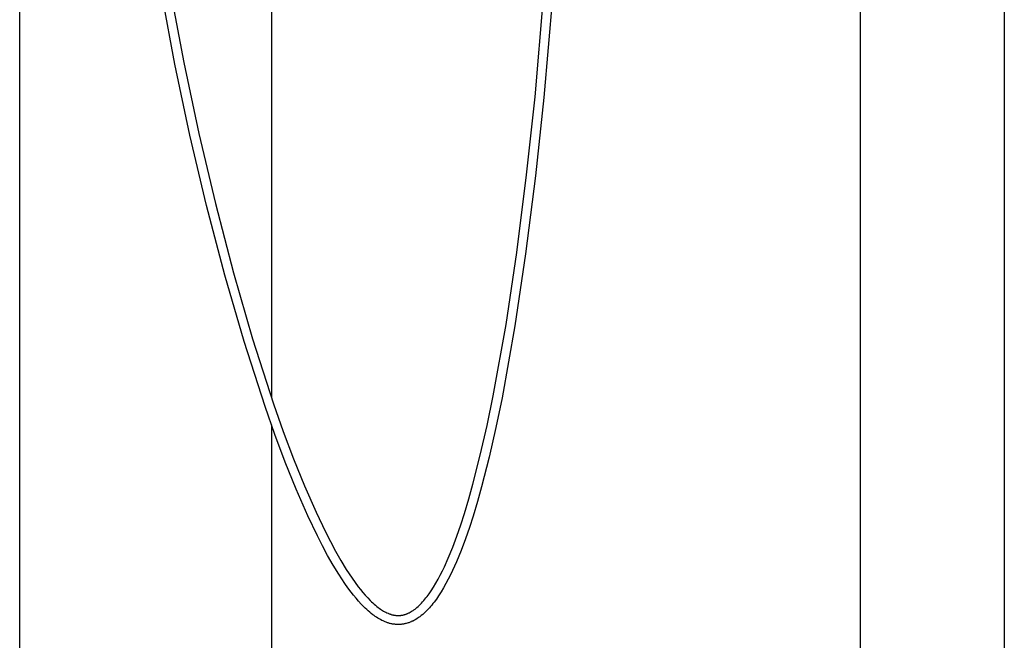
# Model space of a CAD drawing. Header units: millimetres. Extents: x 5000 to 6232, y 0 to 1346.
# Tile 6 of 11: x 5720 to 5830, y 1099 to 1169. Entities that reach past the tile are written whole.
import ezdxf

# ---------------------------------------------------------------- set-up
doc = ezdxf.new("R2010")
doc.units = ezdxf.units.MM
doc.layers.add('Make2D$Sichtbar$Kurven', color=18, linetype='Continuous', true_color=0x000000)

msp = doc.modelspace()

# ---------------------------------------------------------------- linework, layer by layer
at = {"layer": 'Make2D$Sichtbar$Kurven', "color": 18, "lineweight": -3, "true_color": 0x000000}
for p, q in [((5720.01, 723.54), (5720.01, 1223.54)), ((5748.01, 1223.54), (5748.01, 1126.47)), ((5813.51, 737.54), (5813.51, 1223.54)), ((5829.51, 1223.54), (5829.51, 737.54)), ((5777.33, 1159.93), (5778.79, 1177.26)), ((5779.79, 1177.19), (5778.32, 1159.84)), ((5736.77, 1171.71), (5738.25, 1163.75)), ((5737.27, 1163.56), (5735.78, 1171.54)), ((5738.95, 1155.65), (5737.27, 1163.56)), ((5738.25, 1163.75), (5739.93, 1155.86)), ((5776.39, 1151.26), (5777.33, 1159.93)), ((5778.32, 1159.84), (5777.38, 1151.14)), ((5740.8, 1147.82), (5738.95, 1155.65)), ((5739.93, 1155.86), (5741.77, 1148.06)), ((5775.29, 1142.6), (5776.39, 1151.26)), ((5777.38, 1151.14), (5776.28, 1142.46)), ((5742.83, 1140.08), (5740.8, 1147.82)), ((5741.77, 1148.06), (5743.79, 1140.34)), ((5774.1, 1134.61), (5775.29, 1142.6)), ((5776.28, 1142.46), (5775.08, 1134.44)), ((5744.96, 1132.72), (5742.83, 1140.08)), ((5743.79, 1140.34), (5745.91, 1133.01)), ((5772.67, 1126.65), (5774.1, 1134.61)), ((5775.08, 1134.44), (5773.65, 1126.45)), ((5747.3, 1125.46), (5744.96, 1132.72)), ((5745.91, 1133.01), (5748.25, 1125.78)), ((5748.25, 1125.78), (5749.33, 1122.7)), ((5771.99, 1123.35), (5772.67, 1126.65)), ((5773.65, 1126.45), (5772.97, 1123.14)), ((5748.39, 1122.36), (5747.3, 1125.46)), ((5748.01, 1123.42), (5748.01, 737.54)), ((5749.33, 1122.7), (5750.47, 1119.65)), ((5771.24, 1120.07), (5771.99, 1123.35)), ((5772.97, 1123.14), (5772.22, 1119.84)), ((5749.54, 1119.29), (5748.39, 1122.36)), ((5750.76, 1116.27), (5749.54, 1119.29)), ((5750.47, 1119.65), (5751.68, 1116.66)), ((5770.42, 1116.82), (5771.24, 1120.07)), ((5772.22, 1119.84), (5771.38, 1116.55)), ((5752.06, 1113.3), (5750.76, 1116.27)), ((5751.68, 1116.66), (5752.97, 1113.71)), ((5769.96, 1115.2), (5770.42, 1116.82)), ((5771.38, 1116.55), (5770.92, 1114.92)), ((5769.48, 1113.59), (5769.96, 1115.2)), ((5770.92, 1114.92), (5770.43, 1113.29)), ((5752.97, 1113.71), (5754.01, 1111.53)), ((5753.12, 1111.08), (5752.06, 1113.3)), ((5769.07, 1112.33), (5769.48, 1113.59)), ((5770.43, 1113.29), (5770.02, 1112.01)), ((5754.01, 1111.53), (5754.56, 1110.45)), ((5768.64, 1111.07), (5769.07, 1112.33)), ((5770.02, 1112.01), (5769.58, 1110.74)), ((5753.67, 1109.99), (5753.12, 1111.08)), ((5754.56, 1110.45), (5755.13, 1109.39)), ((5768.17, 1109.83), (5768.64, 1111.07)), ((5769.58, 1110.74), (5769.1, 1109.46)), ((5754.25, 1108.91), (5753.67, 1109.99)), ((5755.13, 1109.39), (5755.71, 1108.36)), ((5767.67, 1108.6), (5768.17, 1109.83)), ((5769.1, 1109.46), (5768.59, 1108.21)), ((5754.86, 1107.84), (5754.25, 1108.91)), ((5755.71, 1108.36), (5756.33, 1107.35)), ((5767.24, 1107.65), (5767.67, 1108.6)), ((5768.59, 1108.21), (5768.15, 1107.23)), ((5755.49, 1106.81), (5754.86, 1107.84)), ((5756.33, 1107.35), (5756.65, 1106.86)), ((5766.79, 1106.72), (5767.02, 1107.19)), ((5767.02, 1107.19), (5767.24, 1107.65)), ((5768.15, 1107.23), (5767.92, 1106.74)), ((5755.82, 1106.3), (5755.49, 1106.81)), ((5756.16, 1105.8), (5755.82, 1106.3)), ((5756.65, 1106.86), (5756.98, 1106.37)), ((5756.98, 1106.37), (5757.32, 1105.9)), ((5766.3, 1105.83), (5766.55, 1106.27)), ((5766.55, 1106.27), (5766.79, 1106.72)), ((5767.67, 1106.26), (5767.42, 1105.79)), ((5767.92, 1106.74), (5767.67, 1106.26)), ((5756.51, 1105.3), (5756.16, 1105.8)), ((5756.87, 1104.82), (5756.51, 1105.3)), ((5757.32, 1105.9), (5757.67, 1105.43)), ((5757.67, 1105.43), (5757.92, 1105.11)), ((5757.92, 1105.11), (5758.18, 1104.79)), ((5765.54, 1104.65), (5765.76, 1104.96)), ((5765.76, 1104.96), (5766.04, 1105.39)), ((5766.04, 1105.39), (5766.3, 1105.83)), ((5766.88, 1104.86), (5766.59, 1104.41)), ((5767.16, 1105.32), (5766.88, 1104.86)), ((5767.42, 1105.79), (5767.16, 1105.32)), ((5757.14, 1104.48), (5756.87, 1104.82)), ((5757.42, 1104.14), (5757.14, 1104.48)), ((5757.7, 1103.82), (5757.42, 1104.14)), ((5757.99, 1103.5), (5757.7, 1103.82)), ((5758.18, 1104.79), (5758.45, 1104.48)), ((5758.45, 1104.48), (5758.72, 1104.18)), ((5758.72, 1104.18), (5759, 1103.9)), ((5759, 1103.9), (5759.14, 1103.76)), ((5764.82, 1103.74), (5764.95, 1103.88)), ((5764.95, 1103.88), (5765.07, 1104.03)), ((5765.07, 1104.03), (5765.19, 1104.18)), ((5765.19, 1104.18), (5765.31, 1104.33)), ((5765.31, 1104.33), (5765.54, 1104.65)), ((5766.35, 1104.06), (5766.1, 1103.72)), ((5766.59, 1104.41), (5766.35, 1104.06)), ((5758.3, 1103.18), (5757.99, 1103.5)), ((5758.45, 1103.03), (5758.3, 1103.18)), ((5758.61, 1102.88), (5758.45, 1103.03)), ((5758.78, 1102.74), (5758.61, 1102.88)), ((5758.94, 1102.6), (5758.78, 1102.74)), ((5759.14, 1103.76), (5759.28, 1103.62)), ((5759.28, 1103.62), (5759.43, 1103.49)), ((5759.43, 1103.49), (5759.58, 1103.37)), ((5759.58, 1103.37), (5759.73, 1103.24)), ((5759.73, 1103.24), (5759.88, 1103.12)), ((5759.88, 1103.12), (5760, 1103.04)), ((5760, 1103.04), (5760.12, 1102.95)), ((5760.12, 1102.95), (5760.24, 1102.87)), ((5760.24, 1102.87), (5760.36, 1102.8)), ((5760.36, 1102.8), (5760.48, 1102.72)), ((5760.48, 1102.72), (5760.61, 1102.65)), ((5763.56, 1102.66), (5763.67, 1102.73)), ((5763.67, 1102.73), (5763.77, 1102.8)), ((5763.77, 1102.8), (5763.85, 1102.85)), ((5763.85, 1102.85), (5763.92, 1102.9)), ((5763.92, 1102.9), (5763.99, 1102.95)), ((5763.99, 1102.95), (5764.05, 1103.01)), ((5764.05, 1103.01), (5764.19, 1103.12)), ((5764.19, 1103.12), (5764.32, 1103.23)), ((5764.32, 1103.23), (5764.45, 1103.35)), ((5764.45, 1103.35), (5764.58, 1103.48)), ((5764.58, 1103.48), (5764.7, 1103.61)), ((5764.7, 1103.61), (5764.82, 1103.74)), ((5765.28, 1102.77), (5765.13, 1102.62)), ((5765.43, 1102.92), (5765.28, 1102.77)), ((5765.57, 1103.07), (5765.43, 1102.92)), ((5765.71, 1103.23), (5765.57, 1103.07)), ((5765.84, 1103.39), (5765.71, 1103.23)), ((5765.97, 1103.55), (5765.84, 1103.39)), ((5766.1, 1103.72), (5765.97, 1103.55)), ((5759.11, 1102.46), (5758.94, 1102.6)), ((5759.28, 1102.32), (5759.11, 1102.46)), ((5759.42, 1102.22), (5759.28, 1102.32)), ((5759.56, 1102.13), (5759.42, 1102.22)), ((5759.7, 1102.03), (5759.56, 1102.13)), ((5759.84, 1101.94), (5759.7, 1102.03)), ((5759.99, 1101.85), (5759.84, 1101.94)), ((5760.13, 1101.77), (5759.99, 1101.85)), ((5760.28, 1101.69), (5760.13, 1101.77)), ((5760.43, 1101.62), (5760.28, 1101.69)), ((5760.59, 1101.55), (5760.43, 1101.62)), ((5760.61, 1102.65), (5760.73, 1102.59)), ((5760.73, 1102.59), (5760.86, 1102.53)), ((5760.86, 1102.53), (5760.98, 1102.47)), ((5760.98, 1102.47), (5761.04, 1102.45)), ((5761.04, 1102.45), (5761.1, 1102.42)), ((5761.1, 1102.42), (5761.16, 1102.4)), ((5761.16, 1102.4), (5761.22, 1102.38)), ((5761.22, 1102.38), (5761.28, 1102.36)), ((5761.28, 1102.36), (5761.34, 1102.34)), ((5761.34, 1102.34), (5761.4, 1102.32)), ((5761.4, 1102.32), (5761.46, 1102.31)), ((5761.46, 1102.31), (5761.53, 1102.29)), ((5761.53, 1102.29), (5761.59, 1102.28)), ((5761.59, 1102.28), (5761.65, 1102.27)), ((5761.65, 1102.27), (5761.72, 1102.26)), ((5761.72, 1102.26), (5761.78, 1102.25)), ((5761.78, 1102.25), (5761.84, 1102.24)), ((5761.84, 1102.24), (5761.9, 1102.23)), ((5761.9, 1102.23), (5761.96, 1102.23)), ((5761.96, 1102.23), (5762.02, 1102.23)), ((5762.02, 1102.23), (5762.09, 1102.23)), ((5762.09, 1102.23), (5762.15, 1102.23)), ((5762.15, 1102.23), (5762.21, 1102.23)), ((5762.21, 1102.23), (5762.27, 1102.23)), ((5762.27, 1102.23), (5762.33, 1102.24)), ((5762.33, 1102.24), (5762.39, 1102.24)), ((5762.39, 1102.24), (5762.45, 1102.25)), ((5762.45, 1102.25), (5762.51, 1102.26)), ((5762.51, 1102.26), (5762.57, 1102.27)), ((5762.57, 1102.27), (5762.64, 1102.28)), ((5762.64, 1102.28), (5762.7, 1102.3)), ((5762.7, 1102.3), (5762.76, 1102.31)), ((5762.76, 1102.31), (5762.82, 1102.33)), ((5762.82, 1102.33), (5762.89, 1102.35)), ((5762.89, 1102.35), (5762.95, 1102.37)), ((5762.95, 1102.37), (5763, 1102.39)), ((5763, 1102.39), (5763.06, 1102.41)), ((5763.06, 1102.41), (5763.12, 1102.44)), ((5763.12, 1102.44), (5763.17, 1102.46)), ((5763.17, 1102.46), (5763.23, 1102.49)), ((5763.23, 1102.49), (5763.29, 1102.51)), ((5763.29, 1102.51), (5763.34, 1102.54)), ((5763.34, 1102.54), (5763.45, 1102.6)), ((5763.45, 1102.6), (5763.56, 1102.66)), ((5763.64, 1101.58), (5763.57, 1101.54)), ((5763.72, 1101.61), (5763.64, 1101.58)), ((5763.79, 1101.65), (5763.72, 1101.61)), ((5763.93, 1101.72), (5763.79, 1101.65)), ((5764.07, 1101.8), (5763.93, 1101.72)), ((5764.21, 1101.88), (5764.07, 1101.8)), ((5764.34, 1101.97), (5764.21, 1101.88)), ((5764.42, 1102.03), (5764.34, 1101.97)), ((5764.51, 1102.09), (5764.42, 1102.03)), ((5764.67, 1102.22), (5764.51, 1102.09)), ((5764.83, 1102.35), (5764.67, 1102.22)), ((5764.98, 1102.48), (5764.83, 1102.35)), ((5765.13, 1102.62), (5764.98, 1102.48)), ((5760.67, 1101.52), (5760.59, 1101.55)), ((5760.75, 1101.49), (5760.67, 1101.52)), ((5760.83, 1101.46), (5760.75, 1101.49)), ((5760.91, 1101.43), (5760.83, 1101.46)), ((5760.99, 1101.4), (5760.91, 1101.43)), ((5761.07, 1101.38), (5760.99, 1101.4)), ((5761.15, 1101.35), (5761.07, 1101.38)), ((5761.23, 1101.33), (5761.15, 1101.35)), ((5761.32, 1101.31), (5761.23, 1101.33)), ((5761.4, 1101.3), (5761.32, 1101.31)), ((5761.48, 1101.28), (5761.4, 1101.3)), ((5761.57, 1101.27), (5761.48, 1101.28)), ((5761.65, 1101.25), (5761.57, 1101.27)), ((5761.74, 1101.25), (5761.65, 1101.25)), ((5761.82, 1101.24), (5761.74, 1101.25)), ((5761.91, 1101.23), (5761.82, 1101.24)), ((5761.99, 1101.23), (5761.91, 1101.23)), ((5762.08, 1101.23), (5761.99, 1101.23)), ((5762.16, 1101.23), (5762.08, 1101.23)), ((5762.25, 1101.23), (5762.16, 1101.23)), ((5762.33, 1101.24), (5762.25, 1101.23)), ((5762.42, 1101.24), (5762.33, 1101.24)), ((5762.51, 1101.25), (5762.42, 1101.24)), ((5762.59, 1101.26), (5762.51, 1101.25)), ((5762.68, 1101.28), (5762.59, 1101.26)), ((5762.76, 1101.29), (5762.68, 1101.28)), ((5762.85, 1101.31), (5762.76, 1101.29)), ((5762.93, 1101.33), (5762.85, 1101.31)), ((5763.01, 1101.35), (5762.93, 1101.33)), ((5763.1, 1101.37), (5763.01, 1101.35)), ((5763.2, 1101.4), (5763.1, 1101.37)), ((5763.28, 1101.43), (5763.2, 1101.4)), ((5763.35, 1101.45), (5763.28, 1101.43)), ((5763.43, 1101.48), (5763.35, 1101.45)), ((5763.5, 1101.51), (5763.43, 1101.48)), ((5763.57, 1101.54), (5763.5, 1101.51))]:
    msp.add_line(p, q, dxfattribs=at)

doc.saveas('drawing.dxf')
